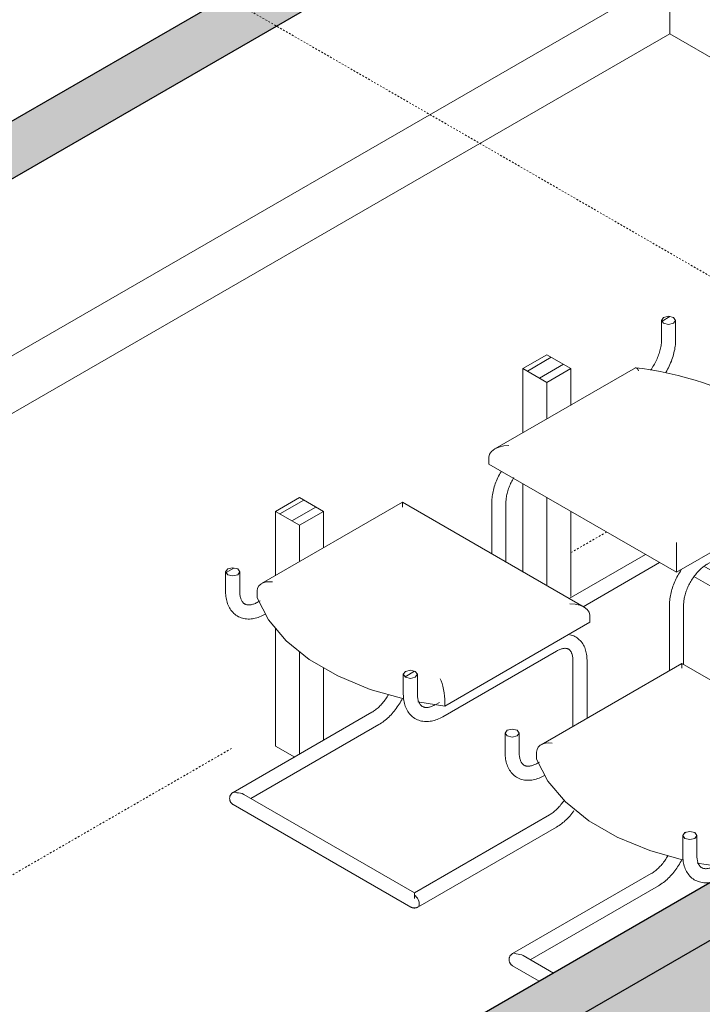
# Model space of a CAD drawing. Header units: millimetres. Extents: x 2807 to 348062, y -35711 to 43067.
# Tile 158 of 191: x 138983 to 140192, y -1753 to -8. Entities that reach past the tile are written whole.
import ezdxf

# ---------------------------------------------------------------- set-up
doc = ezdxf.new("R2010")
doc.units = ezdxf.units.MM
doc.linetypes.add('Dash', pattern=[6.35, 3.175, -3.175])
doc.linetypes.add('THO_hidden', pattern=[6, 3, -3])
for name, color, linetype, lineweight in [('A-WALL-PATT', 7, 'Continuous', 25), ('I-FURN', 7, 'Continuous', 13), ('I-FURN-HDLN', 7, 'Dash', 13), ('I-WALL', 7, 'Continuous', 18)]:
    doc.layers.add(name, color=color, linetype=linetype, lineweight=lineweight)
doc.layers.add('G-ANNO-SYMB', color=7, linetype='THO_hidden', lineweight=13, true_color=0xff8040)
pattern_1 = [(30, (3507.014, 1220.566), (-42.426292, 24.494494), []), (30, (3507.014, 1244.815), (-42.426292, 24.494494), [])]

# ---------------------------------------------------------------- blocks, each defined once
blk = doc.blocks.new('NLRS_82_FU_UN_tafel xlhbxup7_gen_bcb - tafel-V541-01 isometrie 1e verdieping _plotview_')
at = {"layer": 'I-FURN'}
h = blk.add_hatch(dxfattribs=at)
h.set_pattern_fill('FP_15', color=256, style=0, pattern_type=2)
h.set_pattern_definition(pattern_1)
h.paths.add_polyline_path([(53529.5, -650.4), (53571.9, -625.9), (53529.5, -601.5), (53487, -625.9)])
h = blk.add_hatch(dxfattribs=at)
h.set_pattern_fill('FP_15', color=256, style=0, pattern_type=2)
h.set_pattern_definition(pattern_1)
h.paths.add_polyline_path([(53091.1, -903.6), (53133.5, -879.1), (53091.1, -854.6), (53048.6, -879.1)])
at = {"layer": 'I-FURN', "lineweight": 18}
for p, q in [((53529.5, -601.5), (53487, -625.9)), ((53571.9, -625.9), (53529.5, -601.5)), ((53487, -625.9), (53529.5, -650.4)), ((53529.5, -650.4), (53571.9, -625.9)), ((53091.1, -854.6), (53048.6, -879.1)), ((53133.5, -879.1), (53091.1, -854.6)), ((53048.6, -879.1), (53091.1, -903.6)), ((53091.1, -903.6), (53133.5, -879.1))]:
    blk.add_line(p, q, dxfattribs=at)
at = {"layer": 'I-FURN'}
for p, q in [((53487, -739.6), (53487, -625.9)), ((53571.9, -691.2), (53571.9, -625.9)), ((53529.5, -715.1), (53529.5, -650.4)), ((53487, -986.6), (53487, -829.9)), ((53529.5, -1011), (53529.5, -854.4)), ((53048.6, -879.1), (53048.6, -993)), ((53133.5, -943.1), (53133.5, -879.1)), ((53571.9, -1029.9), (53571.9, -878.9)), ((53091.1, -967.6), (53091.1, -903.6)), ((53048.6, -1086.1), (53048.6, -1295)), ((53091.1, -1309.8), (53091.1, -1127.4)), ((53133.5, -1285.3), (53133.5, -1156)), ((53082.7, -1314.7), (53048.6, -1295))]:
    blk.add_line(p, q, dxfattribs=at)
at = {"layer": 'I-FURN-HDLN'}
for p, q in [((53571.9, -952.1), (53635.3, -915.5)), ((52970.9, -1299.1), (52120.2, -1790.2))]:
    blk.add_line(p, q, dxfattribs=at)
blk = doc.blocks.new('NLRS_82_FU_UN_stoel buisframe 20ezvjsu_gen_bcb - stoel buisframe-V542-01 isometrie 1e verdieping _plotview_')
at = {"layer": 'I-FURN'}
h = blk.add_hatch(dxfattribs=at)
h.set_pattern_fill('FP_15', color=256, style=0, pattern_type=2)
h.set_pattern_definition(pattern_1)
h.paths.add_polyline_path([(53744.9, -547.6), (53753.7, -545.5), (53757.4, -540.4), (53753.7, -535.3), (53744.9, -533.1), (53736, -535.3), (53732.4, -540.4), (53736, -545.5)])
h = blk.add_hatch(dxfattribs=at)
h.set_pattern_fill('FP_15', color=256, style=0, pattern_type=2)
h.set_pattern_definition(pattern_1)
h.paths.add_polyline_path([(54059.5, -729.3), (54068.4, -727.1), (54072, -722), (54068.4, -716.9), (54059.5, -714.8), (54050.7, -716.9), (54047, -722), (54050.7, -727.1)])
at = {"layer": 'I-FURN', "lineweight": 18}
for p, q in [((53736, -535.3), (53732.4, -540.4)), ((53753.7, -545.5), (53757.4, -540.4)), ((54050.7, -716.9), (54047, -722)), ((54068.4, -727.1), (54072, -722))]:
    blk.add_line(p, q, dxfattribs=at)
at = {"layer": 'I-FURN'}
for p, q in [((53732.4, -540.4), (53732.4, -575)), ((53757.4, -575), (53757.4, -540.4)), ((53686.3, -624.5), (53437, -768.4)), ((54047, -722), (54047.1, -756.7)), ((54072.1, -756.7), (54072, -722)), ((53426.7, -782.8), (53426.7, -795.1)), ((53759, -986.9), (53426.7, -795.1)), ((54016.3, -838.4), (54016.3, -826.2)), ((54016.3, -838.4), (53759, -986.9)), ((53431.9, -862.9), (53431.9, -954.4)), ((53456.9, -969.3), (53456.9, -862.9)), ((53813, -972.7), (54014.5, -856.3)), ((53704.1, -955.2), (53568.6, -1033.5)), ((53593.5, -1048), (53729.1, -969.7)), ((53759, -986.9), (53759, -974.7)), ((53937.2, -1050.9), (53807.6, -976)), ((53789.9, -994.7), (53921.7, -1070.8)), ((53746.5, -1044.5), (53746.5, -1161.3)), ((53771.5, -1150.5), (53771.5, -1044.5)), ((53951.1, -1204.9), (54043.8, -1151.3)), ((54018.8, -1136.9), (53951.3, -1175.9)), ((53927.3, -1189.7), (53883.4, -1215.1)), ((53908.4, -1229.5), (53927.3, -1218.6))]:
    blk.add_line(p, q, dxfattribs=at)
at = {"layer": 'I-FURN', "lineweight": 18}
for points in [[(53732.4, -540.4, 0), (53736, -545.5, 0), (53744.9, -547.6, 0), (53753.7, -545.5, 0)], [(53757.4, -540.4, 0), (53753.7, -535.3, 0), (53744.9, -533.1, 0), (53736, -535.3, 0)], [(54072, -722, 0), (54068.4, -716.9, 0), (54059.5, -714.8, 0), (54050.7, -716.9, 0)], [(54047, -722, 0), (54050.7, -727.1, 0), (54059.5, -729.3, 0), (54068.4, -727.1, 0)]]:
    blk.add_polyline3d(points, dxfattribs=at)
at = {"layer": 'I-FURN'}
for points in [[(53732.4, -575, 0), (53732.4, -577, 0), (53732.3, -579, 0), (53732.1, -581.1, 0), (53731.8, -583.2, 0), (53731.5, -585.4, 0), (53731.1, -587.6, 0), (53730.7, -589.9, 0), (53730.1, -592.2, 0), (53729.5, -594.5, 0), (53728.9, -596.8, 0), (53728.1, -599.1, 0), (53727.3, -601.5, 0), (53726.5, -603.9, 0), (53725.5, -606.2, 0), (53724.5, -608.6, 0), (53723.4, -610.9, 0), (53722.3, -613.3, 0), (53721.1, -615.6, 0), (53719.9, -617.9, 0), (53718.6, -620.1, 0), (53717.2, -622.4, 0), (53715.8, -624.6, 0), (53714.4, -626.7, 0), (53712.9, -628.8, 0)], [(53757.4, -575, 0), (53757.3, -577.8, 0), (53757.2, -580.7, 0), (53757, -583.6, 0), (53756.6, -586.4, 0), (53756.2, -589.3, 0), (53755.7, -592.3, 0), (53755.1, -595.2, 0), (53754.4, -598.1, 0), (53753.7, -601.1, 0), (53752.8, -604, 0), (53751.9, -607, 0), (53750.9, -609.9, 0), (53749.8, -612.8, 0), (53748.6, -615.8, 0), (53747.4, -618.7, 0), (53746.1, -621.6, 0), (53744.7, -624.4, 0), (53743.2, -627.2, 0), (53741.7, -630, 0), (53740.1, -632.8, 0)], [(53691.9, -629.7, 0), (53690.3, -626.8, 0), (53688.7, -625, 0), (53687.2, -624.3, 0), (53685.9, -624.8, 0)], [(54015.2, -820.3, 0), (54011, -809.8, 0), (54006.1, -799.4, 0), (54000.6, -789.2, 0), (53994.3, -779.3, 0), (53987.5, -769.5, 0), (53980, -760, 0), (53971.9, -750.8, 0), (53963.3, -741.8, 0), (53954.1, -733.1, 0), (53944.4, -724.6, 0), (53934.1, -716.4, 0), (53923.3, -708.5, 0), (53912.1, -700.9, 0), (53900.4, -693.5, 0), (53888.2, -686.5, 0), (53875.6, -679.8, 0), (53862.6, -673.4, 0), (53849.2, -667.4, 0), (53835.4, -661.6, 0), (53821.3, -656.2, 0), (53806.8, -651.2, 0), (53792, -646.5, 0), (53776.9, -642.1, 0), (53761.6, -638.1, 0), (53746, -634.5, 0), (53730.2, -631.2, 0), (53714.2, -628.3, 0), (53698, -625.7, 0), (53687.3, -624.3, 0)], [(53426.7, -782.8, 0), (53427.9, -777.5, 0), (53431.4, -772.6, 0), (53437, -768.4, 0), (53444.4, -765.1, 0), (53452.9, -763.1, 0), (53462, -762.4, 0)], [(54072.1, -756.7, 0), (54072, -759.5, 0), (54071.9, -762.4, 0), (54071.6, -765.2, 0), (54071.3, -768.1, 0), (54070.9, -771, 0), (54070.4, -773.9, 0), (54069.8, -776.9, 0), (54069.1, -779.8, 0), (54068.3, -782.8, 0), (54067.5, -785.7, 0), (54066.5, -788.6, 0), (54065.5, -791.6, 0), (54064.4, -794.5, 0), (54063.3, -797.4, 0), (54062, -800.3, 0), (54060.7, -803.2, 0), (54059.3, -806.1, 0), (54057.9, -808.9, 0), (54056.4, -811.7, 0), (54054.8, -814.5, 0), (54053.1, -817.2, 0), (54051.4, -819.9, 0), (54049.7, -822.5, 0), (54047.8, -825.1, 0), (54045.9, -827.7, 0), (54044, -830.2, 0), (54042, -832.6, 0), (54040, -834.9, 0), (54037.9, -837.2, 0), (54035.8, -839.5, 0), (54033.7, -841.6, 0), (54031.5, -843.7, 0), (54029.2, -845.7, 0), (54027, -847.6, 0), (54024.7, -849.5, 0), (54022.3, -851.2, 0), (54020, -852.9, 0), (54017.6, -854.5, 0), (54015.2, -855.9, 0), (54014.5, -856.3, 0)], [(54047.1, -756.7, 0), (54047, -758.7, 0), (54046.9, -760.7, 0), (54046.7, -762.8, 0), (54046.5, -764.9, 0), (54046.2, -767.1, 0), (54045.8, -769.3, 0), (54045.3, -771.6, 0), (54044.8, -773.8, 0), (54044.2, -776.1, 0), (54043.5, -778.5, 0), (54042.8, -780.8, 0), (54042, -783.2, 0), (54041.1, -785.5, 0), (54040.2, -787.9, 0), (54039.2, -790.2, 0), (54038.1, -792.6, 0), (54037, -794.9, 0), (54035.8, -797.2, 0), (54034.5, -799.5, 0), (54033.2, -801.8, 0), (54031.9, -804, 0), (54030.5, -806.2, 0), (54029, -808.4, 0), (54027.6, -810.5, 0), (54026, -812.6, 0), (54024.5, -814.6, 0), (54022.9, -816.5, 0), (54021.2, -818.4, 0), (54019.6, -820.3, 0), (54017.9, -822, 0), (54016.2, -823.7, 0)], [(53988.9, -801.2, 0), (53994.6, -802.6, 0), (54000.2, -804.8, 0), (54005.3, -807.9, 0), (54009.8, -811.8, 0), (54013.3, -816.3, 0), (54015.5, -821.2, 0), (54016.3, -826.2, 0)], [(53431.9, -862.9, 0), (53431.9, -860.2, 0), (53432.1, -857.5, 0), (53432.3, -854.8, 0), (53432.6, -852.1, 0), (53433, -849.4, 0), (53433.5, -846.6, 0), (53434, -843.9, 0), (53434.7, -841.1, 0), (53435.4, -838.4, 0), (53436.2, -835.6, 0), (53437, -832.8, 0), (53438, -830.1, 0), (53439, -827.3, 0), (53440.1, -824.6, 0), (53441.3, -821.9, 0), (53442.5, -819.2, 0), (53443.8, -816.5, 0), (53445.2, -813.8, 0), (53446.6, -811.2, 0), (53448.1, -808.6, 0)], [(53456.9, -862.9, 0), (53456.9, -861.1, 0), (53457, -859.2, 0), (53457.2, -857.3, 0), (53457.4, -855.3, 0), (53457.7, -853.3, 0), (53458, -851.3, 0), (53458.4, -849.2, 0), (53458.9, -847.1, 0), (53459.5, -845, 0), (53460.1, -842.8, 0), (53460.8, -840.7, 0), (53461.5, -838.5, 0), (53462.3, -836.3, 0), (53463.2, -834.1, 0), (53464.1, -832, 0), (53465.1, -829.8, 0), (53466.2, -827.6, 0), (53467.3, -825.5, 0), (53468.4, -823.4, 0), (53469.6, -821.3, 0), (53470.9, -819.2, 0)], [(53759, -933.9, 0), (53759, -939.9, 0), (53759, -946.8, 0), (53759, -954.3, 0), (53759, -961.8, 0), (53759, -968.7, 0), (53759, -974.7, 0)], [(53771.5, -1044.5, 0), (53771.6, -1042.7, 0), (53771.7, -1040.9, 0), (53771.8, -1039, 0), (53772, -1037, 0), (53772.3, -1035, 0), (53772.7, -1033, 0), (53773.1, -1030.9, 0), (53773.6, -1028.8, 0), (53774.1, -1026.7, 0), (53774.8, -1024.5, 0), (53775.5, -1022.3, 0), (53776.2, -1020.2, 0), (53777, -1018, 0), (53777.9, -1015.8, 0), (53778.8, -1013.6, 0), (53779.8, -1011.5, 0), (53780.8, -1009.3, 0), (53781.9, -1007.2, 0), (53783.1, -1005.1, 0), (53784.3, -1003, 0), (53785.5, -1000.9, 0), (53786.8, -998.9, 0), (53788.2, -996.9, 0), (53789.5, -994.9, 0), (53790.9, -993, 0), (53792.4, -991.2, 0), (53793.9, -989.4, 0), (53795.4, -987.6, 0), (53796.9, -985.9, 0), (53798.4, -984.3, 0), (53800, -982.7, 0), (53801.6, -981.3, 0), (53803.1, -979.8, 0), (53804.7, -978.5, 0), (53806.3, -977.2, 0), (53807.9, -976, 0), (53809.5, -974.9, 0), (53811, -973.9, 0), (53812.6, -972.9, 0), (53813, -972.7, 0)], [(53746.5, -1044.5, 0), (53746.6, -1041.9, 0), (53746.7, -1039.2, 0), (53746.9, -1036.5, 0), (53747.2, -1033.8, 0), (53747.6, -1031.1, 0), (53748.1, -1028.3, 0), (53748.7, -1025.6, 0), (53749.3, -1022.8, 0), (53750, -1020, 0), (53750.8, -1017.3, 0), (53751.7, -1014.5, 0), (53752.7, -1011.8, 0), (53753.7, -1009, 0), (53754.8, -1006.3, 0), (53755.9, -1003.5, 0), (53757.2, -1000.8, 0), (53758.5, -998.2, 0), (53759.8, -995.5, 0), (53761.3, -992.9, 0), (53762.7, -990.3, 0), (53764.3, -987.7, 0), (53765.9, -985.2, 0), (53767.5, -982.7, 0)]]:
    blk.add_polyline3d(points, dxfattribs=at)
blk = doc.blocks.new('NLRS_82_FU_UN_stoel buisframe 20ezvjsu_gen_bcb - stoel buisframe-V544-01 isometrie 1e verdieping _plotview_')
at = {"layer": 'I-FURN'}
h = blk.add_hatch(dxfattribs=at)
h.set_pattern_fill('FP_15', color=256, style=0, pattern_type=2)
h.set_pattern_definition(pattern_1)
h.paths.add_polyline_path([(53467.8, -1279.1), (53477, -1276.4), (53480.3, -1271.9), (53476.7, -1266.8), (53467.8, -1264.7), (53459, -1266.8), (53455.3, -1271.9), (53459, -1277)])
h = blk.add_hatch(dxfattribs=at)
h.set_pattern_fill('FP_15', color=256, style=0, pattern_type=2)
h.set_pattern_definition(pattern_1)
h.paths.add_polyline_path([(53782.5, -1460.8), (53791.3, -1458.6), (53795, -1453.5), (53791.3, -1448.4), (53782.5, -1446.3), (53773.6, -1448.4), (53770, -1453.5), (53773.6, -1458.6)])
for p, q in [((53768.3, -1148.7), (53519.1, -1292.6)), ((54090.3, -1334.6), (53768.3, -1148.7)), ((53455.3, -1271.9), (53455.3, -1306.5)), ((53480.3, -1306.5), (53480.3, -1271.9)), ((53511.1, -1317.9), (53511.1, -1305.6)), ((53516.3, -1323.3), (53512.8, -1325.3)), ((54100.7, -1349), (54100.7, -1361.2)), ((54100.7, -1361.2), (54010.3, -1413.4)), ((53770, -1453.5), (53770, -1488.2)), ((53795, -1488.2), (53795, -1453.5)), ((53925.5, -1462.4), (53843.4, -1509.8)), ((53843.4, -1509.8), (53843.4, -1497.5)), ((53843.4, -1509.8), (53795.6, -1502.3)), ((53833.9, -1503.3), (53827.5, -1507)), ((53714.3, -1520.9), (53468.6, -1662.7)), ((53499.6, -1673.7), (53726.8, -1542.5)), ((53468.6, -1662.7), (53468, -1663.2)), ((53540.8, -1697.2), (53487.4, -1666.3)), ((53468.6, -1684.4), (53515.8, -1711.6))]:
    blk.add_line(p, q, dxfattribs=at)
at = {"layer": 'I-FURN', "lineweight": 18}
for p, q in [((53459, -1266.8), (53455.3, -1271.9)), ((53476.7, -1277), (53480.3, -1271.9)), ((53773.6, -1448.4), (53770, -1453.5)), ((53791.3, -1458.6), (53795, -1453.5))]:
    blk.add_line(p, q, dxfattribs=at)
at = {"layer": 'I-FURN'}
for points in [[(53768.3, -1157.1, 0), (53768.3, -1152.5, 0), (53768.3, -1149.7, 0), (53768.3, -1148.7, 0)], [(53538.5, -1289.8, 0), (53532.7, -1289.3, 0), (53527.2, -1289.8, 0), (53522.1, -1291.2, 0), (53517.6, -1293.5, 0), (53514.1, -1296.8, 0), (53511.9, -1300.9, 0), (53511.1, -1305.6, 0)], [(53525.3, -1347, 0), (53522.9, -1348.3, 0), (53520.4, -1349.6, 0), (53518, -1350.7, 0), (53515.5, -1351.7, 0), (53513, -1352.7, 0), (53510.4, -1353.5, 0), (53507.9, -1354.2, 0), (53505.3, -1354.7, 0), (53502.8, -1355.2, 0), (53500.2, -1355.4, 0), (53497.7, -1355.6, 0), (53495.1, -1355.6, 0), (53492.6, -1355.5, 0), (53490, -1355.2, 0), (53487.5, -1354.7, 0), (53485.1, -1354.1, 0), (53482.6, -1353.4, 0), (53480.3, -1352.4, 0), (53478, -1351.3, 0), (53475.8, -1350.1, 0), (53473.7, -1348.7, 0), (53471.6, -1347.1, 0), (53469.7, -1345.5, 0), (53467.9, -1343.7, 0), (53466.3, -1341.8, 0), (53464.7, -1339.7, 0), (53463.3, -1337.6, 0), (53462, -1335.4, 0), (53460.8, -1333.1, 0), (53459.8, -1330.8, 0), (53458.8, -1328.4, 0), (53458, -1325.9, 0), (53457.3, -1323.4, 0), (53456.7, -1320.8, 0), (53456.2, -1318.2, 0), (53455.8, -1315.5, 0), (53455.6, -1312.8, 0), (53455.4, -1310.1, 0), (53455.3, -1307.3, 0), (53455.3, -1306.5, 0)], [(53512.8, -1325.3, 0), (53511.2, -1326.2, 0), (53509.5, -1327.1, 0), (53507.9, -1327.8, 0), (53506.4, -1328.5, 0), (53504.8, -1329, 0), (53503.4, -1329.5, 0), (53501.9, -1329.9, 0), (53500.6, -1330.2, 0), (53499.3, -1330.4, 0), (53498, -1330.5, 0), (53496.8, -1330.6, 0), (53495.7, -1330.6, 0), (53494.7, -1330.6, 0), (53493.7, -1330.5, 0), (53492.7, -1330.3, 0), (53491.9, -1330.1, 0), (53491, -1329.8, 0), (53490.3, -1329.5, 0), (53489.5, -1329.2, 0), (53488.8, -1328.8, 0), (53488.2, -1328.3, 0), (53487.5, -1327.8, 0), (53486.9, -1327.2, 0), (53486.2, -1326.6, 0), (53485.6, -1325.9, 0), (53485, -1325.1, 0), (53484.4, -1324.3, 0), (53483.9, -1323.3, 0), (53483.3, -1322.3, 0), (53482.8, -1321.2, 0), (53482.4, -1319.9, 0), (53481.9, -1318.6, 0), (53481.5, -1317.2, 0), (53481.2, -1315.7, 0), (53480.9, -1314.2, 0), (53480.7, -1312.5, 0), (53480.5, -1310.8, 0), (53480.4, -1308.9, 0), (53480.3, -1307.1, 0), (53480.3, -1306.5, 0)], [(53771.2, -1497.2, 0), (53711.6, -1480.2, 0), (53653.8, -1456.4, 0), (53603.6, -1427.4, 0), (53562.3, -1394, 0), (53531.2, -1357.2, 0), (53511.1, -1317.9, 0)], [(54100.7, -1349, 0), (54099.5, -1343.7, 0), (54095.9, -1338.8, 0), (54090.3, -1334.6, 0), (54083, -1331.3, 0), (54074.5, -1329.3, 0), (54065.3, -1328.6, 0)], [(54064.8, -1383.3, 0), (54067.2, -1383.9, 0), (54069.5, -1384.6, 0), (54071.7, -1385.5, 0), (54073.9, -1386.6, 0), (54076, -1387.8, 0)], [(53835.5, -1461.3, 0), (53837.1, -1465.1, 0), (53838.7, -1469.6, 0), (53840.2, -1474.8, 0), (53841.5, -1480.5, 0), (53842.5, -1486.4, 0), (53843.2, -1492.2, 0), (53843.4, -1497.5, 0)], [(53714.3, -1520.9, 0), (53715.9, -1520, 0), (53717.5, -1518.9, 0), (53719, -1517.9, 0), (53720.6, -1516.7, 0), (53722.2, -1515.4, 0), (53723.8, -1514.1, 0), (53725.4, -1512.7, 0), (53727, -1511.2, 0), (53728.5, -1509.7, 0), (53730.1, -1508.1, 0), (53731.6, -1506.4, 0), (53733.1, -1504.7, 0), (53734.6, -1502.9, 0), (53736, -1501, 0), (53737.5, -1499.1, 0), (53738.8, -1497.2, 0), (53740.2, -1495.2, 0), (53741.5, -1493.2, 0), (53742.7, -1491.2, 0), (53744, -1489.1, 0)], [(53726.8, -1542.5, 0), (53729.1, -1541.2, 0), (53731.4, -1539.7, 0), (53733.6, -1538.2, 0), (53735.8, -1536.6, 0), (53738, -1534.8, 0), (53740.1, -1533.1, 0), (53742.2, -1531.2, 0), (53744.3, -1529.3, 0), (53746.3, -1527.3, 0), (53748.3, -1525.2, 0), (53750.3, -1523, 0), (53752.2, -1520.8, 0), (53754, -1518.6, 0), (53755.9, -1516.3, 0), (53757.6, -1513.9, 0), (53759.4, -1511.5, 0), (53761, -1509, 0), (53762.6, -1506.5, 0), (53764.2, -1504, 0), (53765.7, -1501.4, 0), (53767.2, -1498.8, 0), (53768.5, -1496.2, 0)], [(53817.4, -1536.8, 0), (53814.9, -1537.1, 0), (53812.3, -1537.3, 0), (53809.8, -1537.3, 0), (53807.2, -1537.2, 0), (53804.7, -1536.9, 0), (53802.2, -1536.4, 0), (53799.7, -1535.8, 0), (53797.3, -1535, 0), (53794.9, -1534.1, 0), (53792.7, -1533, 0), (53790.4, -1531.8, 0), (53788.3, -1530.4, 0), (53786.3, -1528.8, 0), (53784.4, -1527.1, 0), (53782.6, -1525.3, 0), (53780.9, -1523.4, 0), (53779.4, -1521.4, 0), (53778, -1519.3, 0), (53776.7, -1517.1, 0), (53775.5, -1514.8, 0), (53774.4, -1512.5, 0), (53773.5, -1510.1, 0), (53772.7, -1507.6, 0), (53772, -1505.1, 0), (53771.4, -1502.5, 0), (53770.9, -1499.9, 0), (53770.5, -1497.2, 0), (53770.2, -1494.5, 0), (53770.1, -1491.7, 0), (53770, -1489, 0), (53770, -1488.2, 0)], [(53827.5, -1507, 0), (53825.8, -1507.9, 0), (53824.2, -1508.7, 0), (53822.6, -1509.5, 0), (53821, -1510.1, 0), (53819.5, -1510.7, 0), (53818, -1511.2, 0), (53816.6, -1511.5, 0), (53815.2, -1511.8, 0), (53813.9, -1512.1, 0), (53812.7, -1512.2, 0), (53811.5, -1512.3, 0), (53810.4, -1512.3, 0), (53809.3, -1512.2, 0), (53808.3, -1512.1, 0), (53807.4, -1512, 0), (53806.5, -1511.7, 0), (53805.7, -1511.5, 0), (53804.9, -1511.2, 0), (53804.2, -1510.8, 0), (53803.5, -1510.4, 0), (53802.8, -1510, 0), (53802.2, -1509.5, 0), (53801.5, -1508.9, 0), (53800.9, -1508.3, 0), (53800.3, -1507.6, 0), (53799.7, -1506.8, 0), (53799.1, -1505.9, 0), (53798.5, -1505, 0), (53798, -1504, 0), (53797.5, -1502.8, 0), (53797, -1501.6, 0), (53796.6, -1500.3, 0), (53796.2, -1498.9, 0), (53795.9, -1497.4, 0), (53795.6, -1495.8, 0), (53795.3, -1494.2, 0), (53795.1, -1492.4, 0), (53795, -1490.6, 0), (53795, -1488.7, 0), (53795, -1488.2, 0)], [(53468.6, -1662.7, 0), (53468.2, -1663, 0), (53467.9, -1663.2, 0), (53467.5, -1663.5, 0), (53467.1, -1663.8, 0), (53466.7, -1664.1, 0), (53466.3, -1664.5, 0), (53465.9, -1664.9, 0), (53465.4, -1665.4, 0), (53465, -1665.8, 0), (53464.6, -1666.4, 0), (53464.3, -1667, 0), (53463.9, -1667.6, 0), (53463.6, -1668.2, 0), (53463.3, -1669, 0), (53463, -1669.7, 0), (53462.8, -1670.5, 0), (53462.6, -1671.3, 0), (53462.5, -1672.2, 0), (53462.4, -1673, 0), (53462.4, -1673.9, 0), (53462.4, -1674.7, 0), (53462.5, -1675.6, 0), (53462.7, -1676.4, 0), (53462.9, -1677.2, 0), (53463.2, -1678, 0), (53463.5, -1678.7, 0), (53463.8, -1679.4, 0), (53464.2, -1680, 0), (53464.5, -1680.6, 0), (53464.9, -1681.1, 0), (53465.3, -1681.6, 0), (53465.7, -1682.1, 0), (53466.1, -1682.5, 0), (53466.6, -1682.9, 0), (53467, -1683.2, 0), (53467.4, -1683.6, 0), (53467.8, -1683.8, 0), (53468.1, -1684.1, 0), (53468.5, -1684.3, 0), (53468.6, -1684.4, 0)], [(53474.9, -1663.4, 0), (53472.9, -1662.5, 0), (53471, -1662.2, 0)], [(53487.4, -1666.3, 0), (53484.7, -1665.1, 0), (53481.6, -1664.1, 0), (53478.3, -1663.6, 0), (53474.9, -1663.4, 0)], [(53474.9, -1663.4, 0), (53478.3, -1663.6, 0), (53481.6, -1664.1, 0), (53484.7, -1665.1, 0), (53487.4, -1666.3, 0)]]:
    blk.add_polyline3d(points, dxfattribs=at)
at = {"layer": 'I-FURN', "lineweight": 18}
for points in [[(53455.3, -1271.9, 0), (53459, -1277, 0), (53467.8, -1279.1, 0), (53476.7, -1277, 0)], [(53480.3, -1271.9, 0), (53476.7, -1266.8, 0), (53467.8, -1264.7, 0), (53459, -1266.8, 0)], [(53795, -1453.5, 0), (53791.3, -1448.4, 0), (53782.5, -1446.3, 0), (53773.6, -1448.4, 0)], [(53770, -1453.5, 0), (53773.6, -1458.6, 0), (53782.5, -1460.8, 0), (53791.3, -1458.6, 0)]]:
    blk.add_polyline3d(points, dxfattribs=at)
blk = doc.blocks.new('NLRS_82_FU_UN_stoel buisframe 20ezvjsu_gen_bcb - stoel buisframe-V545-01 isometrie 1e verdieping _plotview_')
at = {"layer": 'I-FURN'}
h = blk.add_hatch(dxfattribs=at)
h.set_pattern_fill('FP_15', color=256, style=0, pattern_type=2)
h.set_pattern_definition(pattern_1)
h.paths.add_polyline_path([(52972.8, -993.3), (52981.7, -991.2), (52985.3, -986.1), (52981.7, -981), (52972.8, -978.9), (52964, -981), (52960.3, -986.1), (52964, -991.2)])
h = blk.add_hatch(dxfattribs=at)
h.set_pattern_fill('FP_15', color=256, style=0, pattern_type=2)
h.set_pattern_definition(pattern_1)
h.paths.add_polyline_path([(53287.5, -1175), (53296.3, -1172.9), (53300, -1167.8), (53296.3, -1162.7), (53287.5, -1160.6), (53278.7, -1162.7), (53275, -1167.8), (53278.7, -1172.9)])
for p, q in [((53273.4, -862.9), (53024.1, -1006.8)), ((53595.3, -1048.8), (53273.4, -862.9)), ((52960.3, -986.1), (52960.3, -1020.8)), ((52985.3, -1020.8), (52985.3, -986.1)), ((53016.8, -1015.3), (53016.1, -1019.9)), ((53016.1, -1032.1), (53016.1, -1019.9)), ((53021.4, -1037.5), (53017.9, -1039.5)), ((53605.7, -1063.2), (53605.7, -1075.5)), ((53605.7, -1075.5), (53348.4, -1224)), ((53345, -1242.9), (53546.5, -1126.5)), ((53575.5, -1143.3), (53575.5, -1260.4)), ((53600.5, -1246.1), (53600.5, -1143.3)), ((53275, -1167.8), (53275, -1202.4)), ((53300, -1202.4), (53300, -1167.8)), ((53348.4, -1224), (53300.6, -1216.6)), ((53338.9, -1217.5), (53332.5, -1221.2)), ((53348.4, -1224), (53348.4, -1211.8)), ((53219.4, -1235.1), (52973.6, -1377)), ((53004.7, -1387.9), (53231.9, -1256.8)), ((52973.6, -1377), (52973, -1377.4)), ((53294.6, -1555), (52992.4, -1380.6)), ((52973.6, -1398.6), (53288.3, -1580.3)), ((53534, -1416.8), (53294.6, -1555)), ((53300.8, -1580.3), (53546.5, -1438.4)), ((53294.6, -1559.3), (53294.6, -1565.2)), ((53294.6, -1559.3), (53296.9, -1560.9)), ((53294.6, -1559.3), (53294.6, -1565.2)), ((53302.4, -1569.2), (53303.1, -1571.8)), ((53300.8, -1580.3), (53299, -1580.9)), ((53300.1, -1580.6), (53300.8, -1580.3))]:
    blk.add_line(p, q, dxfattribs=at)
at = {"layer": 'I-FURN', "lineweight": 18}
for p, q in [((52964, -981), (52960.3, -986.1)), ((52981.7, -991.2), (52985.3, -986.1)), ((53278.7, -1162.7), (53275, -1167.8)), ((53296.3, -1172.9), (53300, -1167.8))]:
    blk.add_line(p, q, dxfattribs=at)
at = {"layer": 'I-FURN'}
for points in [[(53273.4, -871.3, 0), (53273.4, -866.8, 0), (53273.4, -863.9, 0), (53273.4, -862.9, 0)], [(53043.5, -1004, 0), (53037.8, -1003.6, 0), (53032.2, -1004, 0), (53027.1, -1005.4, 0), (53022.6, -1007.7, 0), (53019.1, -1011, 0), (53016.9, -1015.2, 0)], [(53030.4, -1061.2, 0), (53027.9, -1062.5, 0), (53025.5, -1063.8, 0), (53023, -1064.9, 0), (53020.5, -1066, 0), (53018, -1066.9, 0), (53015.5, -1067.7, 0), (53012.9, -1068.4, 0), (53010.4, -1068.9, 0), (53007.8, -1069.4, 0), (53005.3, -1069.7, 0), (53002.7, -1069.8, 0), (53000.1, -1069.8, 0), (52997.6, -1069.7, 0), (52995.1, -1069.4, 0), (52992.6, -1069, 0), (52990.1, -1068.4, 0), (52987.7, -1067.6, 0), (52985.3, -1066.7, 0), (52983, -1065.6, 0), (52980.8, -1064.3, 0), (52978.7, -1062.9, 0), (52976.7, -1061.4, 0), (52974.8, -1059.7, 0), (52973, -1057.9, 0), (52971.3, -1056, 0), (52969.7, -1054, 0), (52968.3, -1051.9, 0), (52967, -1049.7, 0), (52965.8, -1047.4, 0), (52964.8, -1045, 0), (52963.9, -1042.6, 0), (52963, -1040.1, 0), (52962.3, -1037.6, 0), (52961.7, -1035, 0), (52961.3, -1032.4, 0), (52960.9, -1029.7, 0), (52960.6, -1027, 0), (52960.4, -1024.3, 0), (52960.3, -1021.5, 0), (52960.3, -1020.8, 0)], [(53017.9, -1039.5, 0), (53016.2, -1040.5, 0), (53014.6, -1041.3, 0), (53013, -1042, 0), (53011.4, -1042.7, 0), (53009.9, -1043.2, 0), (53008.4, -1043.7, 0), (53007, -1044.1, 0), (53005.6, -1044.4, 0), (53004.3, -1044.6, 0), (53003, -1044.8, 0), (53001.8, -1044.8, 0), (53000.7, -1044.9, 0), (52999.7, -1044.8, 0), (52998.7, -1044.7, 0), (52997.8, -1044.5, 0), (52996.9, -1044.3, 0), (52996.1, -1044, 0), (52995.3, -1043.7, 0), (52994.6, -1043.4, 0), (52993.9, -1043, 0), (52993.2, -1042.5, 0), (52992.5, -1042, 0), (52991.9, -1041.5, 0), (52991.3, -1040.8, 0), (52990.6, -1040.1, 0), (52990, -1039.4, 0), (52989.5, -1038.5, 0), (52988.9, -1037.6, 0), (52988.4, -1036.5, 0), (52987.9, -1035.4, 0), (52987.4, -1034.2, 0), (52987, -1032.9, 0), (52986.6, -1031.5, 0), (52986.2, -1030, 0), (52985.9, -1028.4, 0), (52985.7, -1026.7, 0), (52985.5, -1025, 0), (52985.4, -1023.2, 0), (52985.3, -1021.3, 0), (52985.3, -1020.8, 0)], [(53276.2, -1211.4, 0), (53216.6, -1194.4, 0), (53158.8, -1170.6, 0), (53108.6, -1141.6, 0), (53067.4, -1108.3, 0), (53036.3, -1071.4, 0), (53016.1, -1032.1, 0)], [(53605.7, -1063.2, 0), (53604.5, -1057.9, 0), (53601, -1053, 0), (53595.3, -1048.8, 0), (53588, -1045.5, 0), (53579.5, -1043.5, 0), (53570.3, -1042.8, 0)], [(53569.8, -1097.5, 0), (53572.2, -1098.1, 0), (53574.5, -1098.9, 0), (53576.8, -1099.8, 0), (53578.9, -1100.8, 0), (53581.1, -1102, 0), (53583.1, -1103.3, 0), (53585, -1104.8, 0), (53586.8, -1106.4, 0), (53588.5, -1108.1, 0), (53590.1, -1109.9, 0), (53591.6, -1111.9, 0), (53593, -1113.9, 0), (53594.2, -1116, 0), (53595.3, -1118.1, 0), (53596.3, -1120.3, 0), (53597.2, -1122.6, 0), (53598, -1125, 0), (53598.6, -1127.4, 0), (53599.2, -1129.8, 0), (53599.7, -1132.3, 0), (53600, -1134.8, 0), (53600.3, -1137.3, 0), (53600.4, -1139.9, 0), (53600.5, -1142.6, 0), (53600.5, -1143.3, 0)], [(53546.5, -1126.5, 0), (53548.1, -1125.7, 0), (53549.6, -1124.9, 0), (53551, -1124.2, 0), (53552.4, -1123.7, 0), (53553.8, -1123.1, 0), (53555.2, -1122.7, 0), (53556.5, -1122.4, 0), (53557.7, -1122.1, 0), (53558.9, -1121.9, 0), (53560, -1121.8, 0), (53561, -1121.7, 0), (53562, -1121.7, 0), (53563, -1121.8, 0), (53563.8, -1121.9, 0), (53564.6, -1122, 0), (53565.4, -1122.2, 0), (53566.1, -1122.4, 0), (53566.8, -1122.7, 0), (53567.4, -1123, 0), (53568, -1123.3, 0), (53568.6, -1123.7, 0), (53569.2, -1124.1, 0), (53569.7, -1124.6, 0), (53570.3, -1125.2, 0), (53570.8, -1125.8, 0), (53571.3, -1126.5, 0), (53571.8, -1127.2, 0), (53572.3, -1128.1, 0), (53572.8, -1129, 0), (53573.2, -1130, 0), (53573.7, -1131.1, 0), (53574.1, -1132.3, 0), (53574.4, -1133.5, 0), (53574.7, -1134.9, 0), (53575, -1136.3, 0), (53575.2, -1137.8, 0), (53575.4, -1139.4, 0), (53575.5, -1141.1, 0), (53575.5, -1142.8, 0), (53575.5, -1143.3, 0)], [(53340.5, -1175.5, 0), (53342.1, -1179.3, 0), (53343.7, -1183.8, 0), (53345.2, -1189, 0), (53346.5, -1194.7, 0), (53347.5, -1200.6, 0), (53348.2, -1206.4, 0), (53348.4, -1211.8, 0)], [(53219.4, -1235.1, 0), (53220.9, -1234.2, 0), (53222.5, -1233.2, 0), (53224.1, -1232.1, 0), (53225.6, -1230.9, 0), (53227.2, -1229.7, 0), (53228.8, -1228.3, 0), (53230.4, -1226.9, 0), (53232, -1225.5, 0), (53233.5, -1223.9, 0), (53235.1, -1222.3, 0), (53236.6, -1220.6, 0), (53238.1, -1218.9, 0), (53239.6, -1217.1, 0), (53241.1, -1215.3, 0), (53242.5, -1213.4, 0), (53243.9, -1211.4, 0), (53245.2, -1209.5, 0), (53246.5, -1207.4, 0), (53247.8, -1205.4, 0), (53249, -1203.3, 0)], [(53345, -1242.9, 0), (53342.6, -1244.2, 0), (53340.1, -1245.5, 0), (53337.6, -1246.6, 0), (53335.2, -1247.6, 0), (53332.6, -1248.6, 0), (53330.1, -1249.4, 0), (53327.6, -1250.1, 0), (53325, -1250.6, 0), (53322.5, -1251, 0), (53319.9, -1251.3, 0), (53317.4, -1251.5, 0), (53314.8, -1251.5, 0), (53312.3, -1251.4, 0), (53309.7, -1251.1, 0), (53307.2, -1250.6, 0), (53304.8, -1250, 0), (53302.3, -1249.3, 0), (53300, -1248.3, 0), (53297.7, -1247.2, 0), (53295.5, -1246, 0), (53293.4, -1244.6, 0), (53291.3, -1243, 0), (53289.4, -1241.4, 0), (53287.6, -1239.6, 0), (53286, -1237.7, 0), (53284.4, -1235.6, 0), (53283, -1233.5, 0), (53281.7, -1231.3, 0), (53280.5, -1229, 0), (53279.5, -1226.7, 0), (53278.5, -1224.3, 0), (53277.7, -1221.8, 0), (53277, -1219.3, 0), (53276.4, -1216.7, 0), (53275.9, -1214.1, 0), (53275.5, -1211.4, 0), (53275.3, -1208.7, 0), (53275.1, -1206, 0), (53275, -1203.2, 0), (53275, -1202.4, 0)], [(53332.5, -1221.2, 0), (53330.9, -1222.1, 0), (53329.2, -1223, 0), (53327.6, -1223.7, 0), (53326, -1224.4, 0), (53324.5, -1224.9, 0), (53323, -1225.4, 0), (53321.6, -1225.8, 0), (53320.3, -1226.1, 0), (53318.9, -1226.3, 0), (53317.7, -1226.4, 0), (53316.5, -1226.5, 0), (53315.4, -1226.5, 0), (53314.3, -1226.5, 0), (53313.4, -1226.4, 0), (53312.4, -1226.2, 0), (53311.6, -1226, 0), (53310.7, -1225.7, 0), (53310, -1225.4, 0), (53309.2, -1225.1, 0), (53308.5, -1224.7, 0), (53307.8, -1224.2, 0), (53307.2, -1223.7, 0), (53306.5, -1223.1, 0), (53305.9, -1222.5, 0), (53305.3, -1221.8, 0), (53304.7, -1221, 0), (53304.1, -1220.2, 0), (53303.6, -1219.2, 0), (53303, -1218.2, 0), (53302.5, -1217.1, 0), (53302, -1215.8, 0), (53301.6, -1214.5, 0), (53301.2, -1213.1, 0), (53300.9, -1211.6, 0), (53300.6, -1210.1, 0), (53300.4, -1208.4, 0), (53300.2, -1206.7, 0), (53300.1, -1204.8, 0), (53300, -1203, 0), (53300, -1202.4, 0)], [(53231.9, -1256.8, 0), (53234.1, -1255.4, 0), (53236.4, -1253.9, 0), (53238.6, -1252.4, 0), (53240.8, -1250.8, 0), (53243, -1249.1, 0), (53245.1, -1247.3, 0), (53247.2, -1245.4, 0), (53249.3, -1243.5, 0), (53251.3, -1241.5, 0), (53253.3, -1239.4, 0), (53255.3, -1237.3, 0), (53257.2, -1235.1, 0), (53259.1, -1232.8, 0), (53260.9, -1230.5, 0), (53262.7, -1228.1, 0), (53264.4, -1225.7, 0), (53266.1, -1223.3, 0), (53267.7, -1220.7, 0), (53269.2, -1218.2, 0), (53270.7, -1215.6, 0), (53272.2, -1213, 0), (53273.5, -1210.4, 0)], [(52973.6, -1377, 0), (52973.3, -1377.2, 0), (52972.9, -1377.4, 0), (52972.5, -1377.7, 0), (52972.1, -1378, 0), (52971.7, -1378.4, 0), (52971.3, -1378.7, 0), (52970.9, -1379.1, 0), (52970.5, -1379.6, 0), (52970.1, -1380.1, 0), (52969.7, -1380.6, 0), (52969.3, -1381.2, 0), (52968.9, -1381.8, 0), (52968.6, -1382.5, 0), (52968.3, -1383.2, 0), (52968, -1383.9, 0), (52967.8, -1384.7, 0), (52967.6, -1385.5, 0), (52967.5, -1386.4, 0), (52967.4, -1387.2, 0), (52967.4, -1388.1, 0), (52967.5, -1389, 0), (52967.6, -1389.8, 0), (52967.7, -1390.6, 0), (52967.9, -1391.4, 0), (52968.2, -1392.2, 0), (52968.5, -1392.9, 0), (52968.8, -1393.6, 0), (52969.2, -1394.2, 0), (52969.6, -1394.8, 0), (52970, -1395.4, 0), (52970.4, -1395.9, 0), (52970.8, -1396.3, 0), (52971.2, -1396.7, 0), (52971.6, -1397.1, 0), (52972, -1397.5, 0), (52972.4, -1397.8, 0), (52972.8, -1398.1, 0), (52973.2, -1398.3, 0), (52973.5, -1398.6, 0), (52973.6, -1398.6, 0)], [(52979.9, -1377.6, 0), (52977.9, -1376.7, 0), (52976.1, -1376.4, 0)], [(52992.4, -1380.6, 0), (52989.7, -1379.3, 0), (52986.7, -1378.4, 0), (52983.3, -1377.8, 0), (52979.9, -1377.6, 0)], [(52979.9, -1377.6, 0), (52983.3, -1377.8, 0), (52986.7, -1378.4, 0), (52989.7, -1379.3, 0), (52992.4, -1380.6, 0)], [(53534, -1416.8, 0), (53535.6, -1415.9, 0), (53537.1, -1414.8, 0), (53538.7, -1413.8, 0), (53540.3, -1412.6, 0), (53541.9, -1411.3, 0), (53543.5, -1410, 0), (53545.1, -1408.6, 0), (53546.6, -1407.1, 0), (53548.2, -1405.6, 0), (53549.8, -1404, 0), (53551.3, -1402.3, 0), (53552.8, -1400.6, 0), (53554.3, -1398.8, 0), (53555.7, -1396.9, 0), (53557.1, -1395, 0), (53558.5, -1393.1, 0), (53559.9, -1391.1, 0)], [(53546.5, -1438.4, 0), (53548.8, -1437.1, 0), (53551.1, -1435.6, 0), (53553.3, -1434.1, 0), (53555.5, -1432.5, 0), (53557.6, -1430.7, 0), (53559.8, -1429, 0), (53561.9, -1427.1, 0), (53564, -1425.2, 0), (53566, -1423.2, 0), (53568, -1421.1, 0), (53569.9, -1418.9, 0), (53571.9, -1416.7, 0), (53573.7, -1414.5, 0), (53575.5, -1412.2, 0), (53577.3, -1409.8, 0)], [(53294.6, -1559.3, 0), (53294.6, -1557.5, 0), (53294.6, -1556.1, 0), (53294.6, -1555.3, 0), (53294.6, -1555, 0)], [(53294.6, -1555, 0), (53294.6, -1555.3, 0), (53294.6, -1556.1, 0), (53294.6, -1557.5, 0), (53294.6, -1559.3, 0)], [(53303.4, -1574.6, 0), (53303.2, -1572.2, 0), (53302.5, -1569.6, 0), (53301.5, -1567.1, 0), (53300.1, -1564.7, 0), (53298.4, -1562.5, 0), (53296.5, -1560.6, 0), (53294.6, -1559.3, 0)], [(53300.8, -1580.3, 0), (53300.4, -1580.5, 0), (53300.1, -1580.7, 0), (53299.7, -1580.8, 0), (53299.4, -1581, 0), (53299, -1581.1, 0), (53298.7, -1581.3, 0), (53298.4, -1581.4, 0), (53298, -1581.5, 0), (53297.7, -1581.6, 0), (53297.4, -1581.6, 0), (53297.1, -1581.7, 0), (53296.8, -1581.8, 0), (53296.5, -1581.8, 0), (53296.2, -1581.9, 0), (53295.9, -1581.9, 0), (53295.6, -1581.9, 0), (53295.3, -1581.9, 0), (53295, -1582, 0), (53294.7, -1582, 0), (53294.5, -1582, 0), (53294.2, -1582, 0), (53293.9, -1581.9, 0), (53293.6, -1581.9, 0), (53293.3, -1581.9, 0), (53293, -1581.9, 0), (53292.7, -1581.8, 0), (53292.4, -1581.8, 0), (53292.1, -1581.7, 0), (53291.8, -1581.7, 0), (53291.5, -1581.6, 0), (53291.2, -1581.5, 0), (53290.8, -1581.4, 0), (53290.5, -1581.3, 0), (53290.2, -1581.2, 0), (53289.8, -1581, 0), (53289.5, -1580.9, 0), (53289.1, -1580.7, 0), (53288.8, -1580.5, 0), (53288.4, -1580.3, 0), (53288.3, -1580.3, 0)], [(53302.5, -1578.5, 0), (53303.2, -1576.7, 0), (53303.4, -1574.6, 0)]]:
    blk.add_polyline3d(points, dxfattribs=at)
at = {"layer": 'I-FURN', "lineweight": 18}
for points in [[(52960.3, -986.1, 0), (52964, -991.2, 0), (52972.8, -993.3, 0), (52981.7, -991.2, 0)], [(52985.3, -986.1, 0), (52981.7, -981, 0), (52972.8, -978.9, 0), (52964, -981, 0)], [(53275, -1167.8, 0), (53278.7, -1172.9, 0), (53287.5, -1175, 0), (53296.3, -1172.9, 0)], [(53300, -1167.8, 0), (53296.3, -1162.7, 0), (53287.5, -1160.6, 0), (53278.7, -1162.7, 0)]]:
    blk.add_polyline3d(points, dxfattribs=at)

msp = doc.modelspace()

# ---------------------------------------------------------------- hatches: boundary and pattern name
at = {"layer": 'A-WALL-PATT', "lineweight": 18, "true_color": 0xafafaf}
h = msp.add_hatch(color=253, dxfattribs=at)
h.paths.add_polyline_path([(139226, -2204.8), (142764, -162.2), (142675.7, -111.1), (139137.6, -2153.8)])
h.paths.add_polyline_path([(143495.2, 260), (143848.7, 464.1), (143760.3, 515.1), (143406.8, 311)])
at = {"layer": 'A-WALL-PATT', "true_color": 0xf0f0f0}
h = msp.add_hatch(color=7, dxfattribs=at)
h.paths.add_polyline_path([(139226, -2620.8), (140772.8, -1727.8), (140772.8, -1311.8), (139226, -2204.8), (139226, -2226.3)])
h.paths.add_polyline_path([(140940.8, -1630.8), (142764, -578.1), (142764, -162.2), (140914.2, -1230.1), (140940.8, -1245.5), (140940.8, -1528)])
h.paths.add_polyline_path([(140799.3, -1316.9), (140905.4, -1255.7), (140905.4, -1235.2), (140781.7, -1306.7)])
h.paths.add_polyline_path([(143495.2, -156), (143848.7, 48.1), (143848.7, 464.1), (143495.2, 260), (143495.2, -131.4)])
at = {"layer": 'A-WALL-PATT', "lineweight": 18, "true_color": 0xd7e6e6, "transparency": 33554593}
h = msp.add_hatch(color=254, dxfattribs=at)
h.paths.add_polyline_path([(137438.8, -1173), (137453.3, -1164.6), (137364.9, -1113.6), (137350.4, -1122)])
h.paths.add_polyline_path([(138184.5, -742.5), (140134.6, 383.4), (140046.3, 434.5), (138096.1, -691.5)])

# ---------------------------------------------------------------- linework, layer by layer
at = {"layer": 'G-ANNO-SYMB'}
msp.add_line((174724.1, -20391.1), (115084.5, 14041.8), dxfattribs=at)
at = {"layer": 'I-WALL', "lineweight": 25}
for p, q in [((140046.3, 434.5), (138096.1, -691.5)), ((138184.5, -742.5), (140134.6, 383.4)), ((139226, -2204.8), (142764, -162.2)), ((141833.5, -597.4), (139137.6, -2153.8))]:
    msp.add_line(p, q, dxfattribs=at)
at = {"layer": 'I-WALL'}
for p, q in [((140134.6, -32.5), (140134.6, 383.4)), ((138184.5, -1158.5), (140134.6, -32.5)), ((140134.6, -32.5), (141473.2, -805.4))]:
    msp.add_line(p, q, dxfattribs=at)
at = {"layer": 'I-WALL', "color": 253, "true_color": 0xa1a1a1}
msp.add_line((140046.3, 18.5), (138180.6, -1058.6), dxfattribs=at)

# ---------------------------------------------------------------- block references
at = {"layer": 'I-FURN'}
for name in ['NLRS_82_FU_UN_stoel buisframe 20ezvjsu_gen_bcb - stoel buisframe-V542-01 isometrie 1e verdieping _plotview_', 'NLRS_82_FU_UN_stoel buisframe 20ezvjsu_gen_bcb - stoel buisframe-V545-01 isometrie 1e verdieping _plotview_', 'NLRS_82_FU_UN_stoel buisframe 20ezvjsu_gen_bcb - stoel buisframe-V544-01 isometrie 1e verdieping _plotview_']:
    msp.add_blockref(name, (86387.7, 0), dxfattribs=at)
at = {"layer": 'I-FURN-HDLN', "color": 252, "true_color": 0x879191}
msp.add_blockref('NLRS_82_FU_UN_tafel xlhbxup7_gen_bcb - tafel-V541-01 isometrie 1e verdieping _plotview_', (86387.7, 0), dxfattribs=at)

doc.saveas('drawing.dxf')
